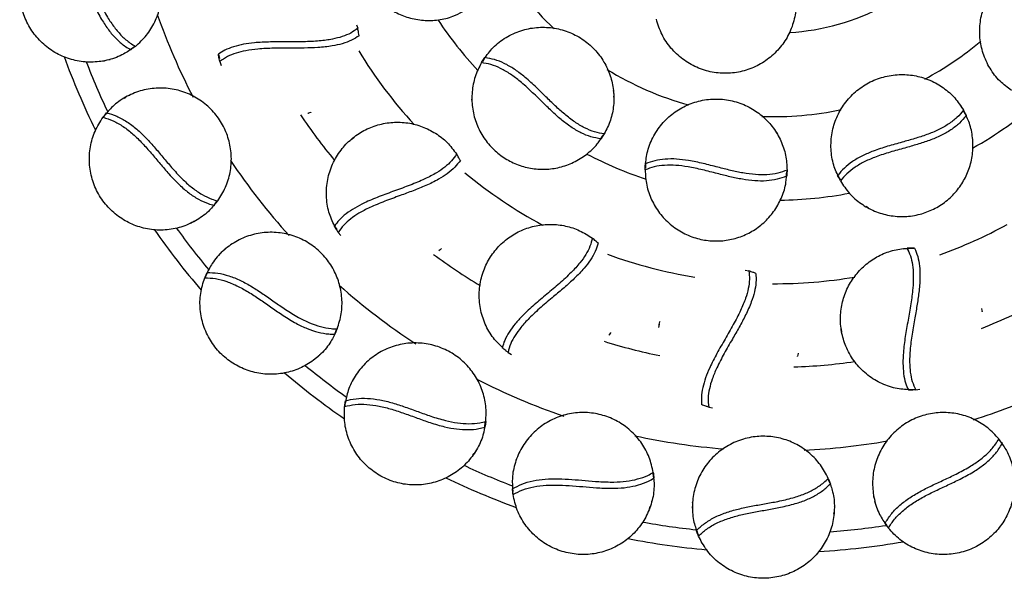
# Model space of a CAD drawing. Header units: millimetres. Extents: x 1128 to 3106, y 573 to 3385.
# Tile 1 of 46: x 1135 to 1448, y 573 to 751. Entities that reach past the tile are written whole.
import ezdxf

# ---------------------------------------------------------------- set-up
doc = ezdxf.new("R2010")
doc.units = ezdxf.units.MM

msp = doc.modelspace()

# ---------------------------------------------------------------- linework, layer by layer
at = {"color": 7, "linetype": 'Continuous', "lineweight": 25}
for p, q in [((1242.26, 748.98), (1242.66, 747.85)), ((1170.67, 741.05), (1171.85, 742.07)), ((1161.65, 737.5), (1162.32, 737.56)), ((1163.89, 737.94), (1164.09, 737.98)), ((1198.44, 739.62), (1198.76, 738.28)), ((1198.87, 737.29), (1199.29, 736.11)), ((1281.92, 736.97), (1282.55, 737.95)), ((1282.96, 738.6), (1282.29, 737.38)), ((1282.55, 737.95), (1282.96, 738.6)), ((1283.04, 738.55), (1282.55, 737.95)), ((1282.96, 738.6), (1283.04, 738.55)), ((1424.59, 731.18), (1424.39, 731.29)), ((1323.79, 727.9), (1323.79, 728.12)), ((1426.27, 730.32), (1426.02, 730.49)), ((1168.53, 725.74), (1169.07, 725.98)), ((1170.13, 726.6), (1170.4, 726.7)), ((1278.89, 725.03), (1278.96, 725.84)), ((1323.9, 726.04), (1323.92, 726.31)), ((1434.85, 721.89), (1435.38, 720.86)), ((1162.08, 719.77), (1162.97, 721.07)), ((1226.87, 720.9), (1227.01, 720.93)), ((1435.08, 721.29), (1435.74, 720.18)), ((1435.14, 721.17), (1435.24, 720.98)), ((1435.65, 720.14), (1435.38, 720.86)), ((1435.38, 720.86), (1435.74, 720.18)), ((1435.74, 720.18), (1435.65, 720.14)), ((1374.63, 716.03), (1374.52, 716.23)), ((1240.55, 712.61), (1241.47, 713.25)), ((1241.97, 713.74), (1242.14, 713.83)), ((1319.77, 712.8), (1320.26, 713.39)), ((1319.85, 712.74), (1319.77, 712.8)), ((1320.55, 714.01), (1319.85, 712.74)), ((1320.26, 713.39), (1319.85, 712.74)), ((1320.88, 714.37), (1320.26, 713.39)), ((1375.65, 714.48), (1375.53, 714.72)), ((1333.83, 702.96), (1333.88, 704.12)), ((1334.01, 704.88), (1333.88, 704.12)), ((1333.88, 704.12), (1333.92, 704.88)), ((1333.92, 704.88), (1334.01, 704.88)), ((1333.92, 704.88), (1333.95, 703.49)), ((1378.87, 702.86), (1378.82, 701.7)), ((1378.69, 700.94), (1378.82, 701.7)), ((1378.79, 700.94), (1378.69, 700.94)), ((1378.77, 702.38), (1378.79, 700.94)), ((1378.82, 701.7), (1378.79, 700.94)), ((1394.9, 701.17), (1394.99, 701.21)), ((1394.9, 701.17), (1395.82, 699.66)), ((1395.26, 700.48), (1394.9, 701.17)), ((1394.99, 701.21), (1395.26, 700.48)), ((1395.79, 699.45), (1395.26, 700.48)), ((1197.12, 691.69), (1198, 692.99)), ((1337.18, 691.1), (1336.83, 691.84)), ((1404.62, 690.86), (1403.95, 691.32)), ((1189.33, 685.93), (1189.96, 686.16)), ((1191.37, 686.94), (1191.56, 687.02)), ((1235.27, 685.13), (1236.04, 683.99)), ((1236.48, 683.09), (1237.27, 682.13)), ((1415.75, 677.91), (1419.3, 678.14)), ((1199.02, 676.35), (1199.47, 676.72)), ((1200.34, 677.59), (1200.58, 677.76)), ((1268.39, 677.27), (1268.52, 677.35)), ((1285.03, 675.71), (1285.16, 675.85)), ((1284.08, 674.16), (1284.13, 674.22)), ((1194.34, 668.92), (1194.86, 670.4)), ((1365.56, 671.11), (1366.74, 670.89)), ((1440.73, 657.88), (1440.73, 658.03)), ((1338.14, 652.92), (1338.44, 653.99)), ((1338.51, 654.7), (1338.57, 654.88)), ((1395.94, 653.24), (1395.94, 653.43)), ((1235.44, 650.86), (1235.96, 652.34)), ((1322.33, 650.47), (1322.42, 650.59)), ((1396.2, 651.45), (1396.11, 652.56)), ((1229.41, 643.28), (1229.96, 643.66)), ((1231.12, 644.78), (1231.28, 644.91)), ((1290.35, 645.03), (1291.43, 644.4)), ((1382.18, 643.74), (1382.23, 643.88)), ((1242.2, 638.08), (1242.39, 638.3)), ((1241.25, 636.53), (1241.59, 637)), ((1417.36, 633.13), (1418.73, 633.22)), ((1419.73, 633.16), (1420.96, 633.37)), ((1238.65, 628.14), (1238.77, 629.71)), ((1354, 627.69), (1355.22, 627.46)), ((1283.03, 621.34), (1283.14, 622.9)), ((1447.13, 616.14), (1446.1, 617.33)), ((1279.16, 612.46), (1279.6, 612.97)), ((1280.43, 614.35), (1280.55, 614.51)), ((1292.35, 609), (1292.56, 609.55)), ((1292.87, 610.74), (1292.99, 611.01)), ((1336.64, 605.14), (1336.34, 606.68)), ((1392.61, 603.37), (1391.92, 604.78)), ((1292.01, 600.23), (1291.72, 601.77)), ((1335.93, 597.72), (1336.01, 597.91)), ((1348.88, 597.45), (1348.93, 597.74)), ((1406.42, 599.11), (1406.4, 599.4)), ((1406.85, 597.35), (1406.75, 597.92)), ((1335.2, 595.56), (1335.49, 596.17)), ((1348.83, 595.64), (1348.89, 596.22)), ((1393.7, 593.74), (1393.82, 594.4)), ((1393.85, 596.02), (1393.87, 596.22)), ((1410.94, 589.57), (1409.92, 590.76)), ((1350.77, 587.07), (1350.09, 588.49))]:
    msp.add_line(p, q, dxfattribs=at)
at = {"color": 1, "linetype": 'Continuous', "lineweight": 25}
for radius, start, end in [(101.64, 210.5973, 226.5575), (75.14, 273.6845, 297.7793), (207.64, 199.4733, 207.3655), (128.14, 213.6552, 222.7723), (101.64, 298.0244, 310.1157), (154.64, 211.4915, 222.3498), (234, 201.1045, 205.3321), (101.64, 238.4887, 254.5102), (128.14, 299.3843, 310.9725), (101.64, 267.79, 282.0684), (181.14, 213.9144, 219.6359), (128.14, 242.3587, 251.4831), (207.64, 213.8231, 222.1666), (154.64, 230.6048, 241.6145), (128.14, 270.8382, 280.6893), (234, 215.8589, 219.9336), (154.64, 289.8536, 298.5147), (181.14, 233.3572, 238.979), (154.64, 249.9908, 260.6189), (154.64, 269.7671, 279.4968), (207.64, 228.332, 236.7826), (181.14, 291.2749, 298.0457), (181.14, 252.6664, 258.4337), (234, 230.492, 234.5457), (181.14, 271.9711, 278.066), (207.64, 242.9614, 251.2395), (207.64, 287.7165, 294.3693), (207.64, 257.6963, 265.5638), (207.64, 272.6164, 279.9227), (234, 245.0926, 249.2139), (234, 259.7029, 263.9118), (234, 274.3183, 278.7053)]:
    msp.add_arc((1374.83, 821.48), radius, start, end, dxfattribs=at)
at = {"color": 7, "linetype": 'Continuous', "lineweight": 25}
for start, end in [(200.1238, 206.1852), (214.9608, 220.7549), (229.6471, 235.3846), (244.2601, 250.0497), (258.8497, 264.8682), (273.3698, 279.8263)]:
    msp.add_arc((1374.83, 821.48), 240, start, end, dxfattribs=at)
for points, knots in [([(1253.98, 792.39), (1252.61, 791.48), (1249.88, 789.67), (1246.65, 785.92), (1244.25, 781.62), (1242.86, 776.88), (1242.51, 771.96), (1243.23, 767.17), (1244.9, 762.73), (1247.39, 758.81), (1250.63, 755.47), (1254.48, 752.87), (1258.82, 751.09), (1263.49, 750.23), (1268.27, 750.4), (1272.53, 751.35), (1274.95, 752.65), (1275.96, 753.19)], [0, 0, 0, 0, 0.069771, 0.139566, 0.209344, 0.279116, 0.348911, 0.418688, 0.484476, 0.550286, 0.616069, 0.68188, 0.747666, 0.815453, 0.883244, 0.951017, 1, 1, 1, 1]), ([(1172.12, 742.13), (1173.35, 743.25), (1175.8, 745.5), (1178.42, 749.79), (1180.09, 754.5), (1180.68, 759.48), (1180.17, 764.45), (1178.57, 769.24), (1175.91, 773.59), (1172.32, 777.27), (1168, 780.04), (1163.16, 781.77), (1158.06, 782.37), (1152.97, 781.79), (1148.34, 780.27), (1145.77, 778.49), (1144.6, 777.68)], [0, 0, 0, 0, 0.071246, 0.142514, 0.213766, 0.28501, 0.356275, 0.427531, 0.500615, 0.573709, 0.646817, 0.719907, 0.792992, 0.866091, 0.939196, 1, 1, 1, 1]), ([(1145.29, 778.26), (1146.24, 777.67), (1148.16, 776.5), (1150.82, 773.95), (1153.23, 770.83), (1155.38, 767.28), (1157.31, 763.46), (1159.13, 759.55), (1161.06, 755.45), (1163.12, 751.56), (1165.41, 748.1), (1167.83, 745.32), (1170.09, 743.36), (1171.57, 742.47), (1172.12, 742.13)], [0, 0, 0, 0, 0.086905, 0.173749, 0.260821, 0.347929, 0.432121, 0.51717, 0.602214, 0.699856, 0.783409, 0.866532, 0.949684, 1, 1, 1, 1]), ([(1171.57, 741.83), (1170.54, 741.07), (1168.15, 739.31), (1163.73, 737.71), (1158.71, 736.95), (1153.64, 737.36), (1148.79, 738.88), (1144.4, 741.45), (1140.69, 744.93), (1137.82, 749.17), (1135.98, 753.98), (1135.26, 759.12), (1135.73, 764.29), (1137.37, 769.2), (1140.04, 773.68), (1142.57, 776.01), (1143.83, 777.18)], [0, 0, 0, 0, 0.054635, 0.126713, 0.198773, 0.27084, 0.342924, 0.414991, 0.487051, 0.559129, 0.632615, 0.706086, 0.779557, 0.853044, 0.926529, 1, 1, 1, 1]), ([(1143.83, 777.18), (1144.78, 776.57), (1146.68, 775.36), (1149.3, 772.75), (1151.67, 769.59), (1153.79, 766.02), (1155.7, 762.19), (1157.52, 758.26), (1159.46, 754.16), (1161.55, 750.31), (1163.86, 746.9), (1166.3, 744.17), (1168.6, 742.25), (1170.1, 741.38), (1170.67, 741.05)], [0, 0, 0, 0, 0.086355, 0.172652, 0.259123, 0.345634, 0.430021, 0.515276, 0.60052, 0.698033, 0.781415, 0.86494, 0.948501, 1, 1, 1, 1]), ([(1450.05, 728.18), (1448.8, 729.1), (1446.15, 731.05), (1443.09, 735.1), (1440.92, 739.8), (1439.89, 744.84), (1440, 749.94), (1441.25, 754.88), (1443.57, 759.43), (1446.85, 763.34), (1450.84, 766.36), (1455.3, 768.4), (1459.99, 769.44), (1464.79, 769.45), (1469.53, 768.51), (1472.38, 767.08), (1473.81, 766.36)], [0, 0, 0, 0, 0.067247, 0.142047, 0.216861, 0.28996, 0.363042, 0.436129, 0.509235, 0.582324, 0.655406, 0.724334, 0.793251, 0.862159, 0.931092, 1, 1, 1, 1]), ([(1381.18, 760.89), (1381.43, 759.64), (1382.01, 756.73), (1381.6, 752.05), (1380.16, 747.18), (1377.64, 742.76), (1374.21, 739.01), (1370.03, 736.11), (1365.31, 734.22), (1360.25, 733.42), (1355.11, 733.78), (1350.15, 735.31), (1345.67, 737.92), (1341.91, 741.48), (1338.98, 745.79), (1337.93, 749.07), (1337.41, 750.71)], [0, 0, 0, 0, 0.054635, 0.126713, 0.198773, 0.27084, 0.342924, 0.414991, 0.487051, 0.559129, 0.632615, 0.706086, 0.779557, 0.853044, 0.926529, 1, 1, 1, 1]), ([(1242.66, 747.85), (1241.95, 747.33), (1240.54, 746.3), (1237.78, 745.17), (1234.44, 744.31), (1230.3, 743.77), (1225.42, 743.56), (1220.2, 743.57), (1214.96, 743.57), (1210.33, 743.35), (1206.41, 742.83), (1203.24, 742.06), (1200.5, 741), (1199.1, 740.06), (1198.44, 739.62)], [0, 0, 0, 0, 0.072157, 0.144318, 0.215134, 0.304583, 0.406881, 0.511523, 0.615476, 0.719281, 0.791916, 0.86422, 0.936443, 1, 1, 1, 1]), ([(1243.09, 745.52), (1243.04, 745.83), (1242.94, 746.38), (1242.8, 747.15), (1242.71, 747.62), (1242.66, 747.85)], [0, 0, 0, 0, 0.400872, 0.700424, 1, 1, 1, 1]), ([(1282.7, 738.12), (1283.62, 739.38), (1285.57, 742.03), (1289.63, 745.08), (1294.32, 747.26), (1299.36, 748.29), (1304.46, 748.18), (1309.41, 746.93), (1313.95, 744.61), (1317.86, 741.33), (1320.88, 737.34), (1322.92, 732.88), (1323.96, 728.18), (1323.97, 723.38), (1323.03, 718.65), (1321.6, 715.8), (1320.88, 714.37)], [0, 0, 0, 0, 0.067247, 0.142047, 0.216861, 0.28996, 0.363042, 0.436129, 0.509235, 0.582324, 0.655406, 0.724334, 0.793251, 0.862159, 0.931092, 1, 1, 1, 1]), ([(1243.09, 745.52), (1242.32, 745.01), (1240.77, 744), (1237.83, 742.93), (1234.26, 742.14), (1230.19, 741.72), (1225.73, 741.57), (1221.06, 741.57), (1216.09, 741.57), (1211.3, 741.37), (1207.25, 740.85), (1204, 740.04), (1201.12, 738.92), (1199.65, 737.85), (1198.87, 737.29)], [0, 0, 0, 0, 0.073649, 0.147323, 0.219531, 0.314191, 0.401297, 0.488464, 0.592688, 0.697, 0.778914, 0.850086, 0.921184, 1, 1, 1, 1]), ([(1172.12, 742.13), (1171.99, 742.03), (1171.73, 741.84), (1171.24, 741.48), (1170.89, 741.21), (1170.67, 741.05)], [0, 0, 0, 0, 0.269889, 0.539779, 1, 1, 1, 1]), ([(1163.21, 737.77), (1163.18, 737.76), (1162.89, 737.7), (1162.59, 737.62), (1162.32, 737.56)], [0, 0, 0, 0, 0.08188, 1, 1, 1, 1]), ([(1198.87, 737.29), (1198.81, 737.6), (1198.7, 738.14), (1198.56, 738.92), (1198.48, 739.38), (1198.44, 739.62)], [0, 0, 0, 0, 0.400872, 0.700424, 1, 1, 1, 1]), ([(1320.88, 714.37), (1319.87, 714.54), (1317.81, 714.9), (1314.64, 716.21), (1311.45, 718.11), (1308.35, 720.5), (1305.31, 723.24), (1302.2, 726.29), (1298.9, 729.54), (1295.55, 732.55), (1292.27, 735.01), (1289.17, 736.8), (1286.04, 738.05), (1284.05, 738.38), (1283.04, 738.55)], [0, 0, 0, 0, 0.080696, 0.163645, 0.244396, 0.327577, 0.407721, 0.489577, 0.583166, 0.67936, 0.758998, 0.840903, 0.919387, 1, 1, 1, 1]), ([(1281.92, 736.97), (1281.19, 735.51), (1279.73, 732.58), (1278.81, 727.71), (1278.88, 722.78), (1280.04, 717.99), (1282.21, 713.55), (1285.22, 709.77), (1288.89, 706.76), (1293.01, 704.6), (1297.48, 703.33), (1302.12, 703), (1306.77, 703.63), (1311.24, 705.22), (1315.29, 707.75), (1318.51, 710.72), (1319.95, 713.04), (1320.56, 714.02)], [0, 0, 0, 0, 0.069771, 0.139566, 0.209344, 0.279116, 0.348911, 0.418688, 0.484476, 0.550286, 0.616069, 0.68188, 0.747666, 0.815453, 0.883244, 0.951017, 1, 1, 1, 1]), ([(1319.77, 712.8), (1318.74, 712.97), (1316.68, 713.32), (1313.48, 714.61), (1310.29, 716.5), (1307.17, 718.88), (1304.14, 721.6), (1301.01, 724.65), (1297.72, 727.89), (1294.38, 730.92), (1291.13, 733.38), (1288.01, 735.2), (1284.91, 736.46), (1282.92, 736.8), (1281.92, 736.97)], [0, 0, 0, 0, 0.082176, 0.164297, 0.246593, 0.328929, 0.409904, 0.49092, 0.585521, 0.680053, 0.760784, 0.841477, 0.920715, 1, 1, 1, 1]), ([(1395.18, 700.71), (1394.56, 702.13), (1393.24, 705.14), (1392.62, 710.18), (1393.08, 715.33), (1394.71, 720.21), (1397.36, 724.57), (1400.91, 728.23), (1405.19, 731.01), (1409.99, 732.75), (1414.96, 733.37), (1419.84, 732.91), (1424.42, 731.46), (1428.58, 729.07), (1432.21, 725.89), (1433.97, 723.23), (1434.85, 721.89)], [0, 0, 0, 0, 0.067247, 0.142047, 0.216861, 0.28996, 0.363042, 0.436129, 0.509235, 0.582324, 0.655406, 0.724334, 0.793251, 0.862159, 0.931092, 1, 1, 1, 1]), ([(1198.25, 693.11), (1199.14, 694.51), (1200.92, 697.32), (1202.34, 702.14), (1202.74, 707.12), (1202.02, 712.08), (1200.24, 716.76), (1197.45, 720.97), (1193.76, 724.48), (1189.34, 727.1), (1184.45, 728.66), (1179.33, 729.08), (1174.24, 728.34), (1169.47, 726.46), (1165.4, 723.79), (1163.38, 721.41), (1162.46, 720.32)], [0, 0, 0, 0, 0.071246, 0.142514, 0.213766, 0.28501, 0.356275, 0.427531, 0.500615, 0.573709, 0.646817, 0.719907, 0.792992, 0.866091, 0.939196, 1, 1, 1, 1]), ([(1425.2, 730.89), (1425.23, 730.88), (1425.5, 730.74), (1425.77, 730.61), (1426.02, 730.49)], [0, 0, 0, 0, 0.080688, 1, 1, 1, 1]), ([(1323.85, 727.22), (1323.85, 727.19), (1323.87, 726.89), (1323.9, 726.59), (1323.92, 726.31)], [0, 0, 0, 0, 0.080688, 1, 1, 1, 1]), ([(1333.93, 704.35), (1334.1, 705.89), (1334.46, 709.16), (1336.45, 713.83), (1339.42, 718.06), (1343.27, 721.48), (1347.74, 723.93), (1352.65, 725.32), (1357.75, 725.58), (1362.77, 724.7), (1367.39, 722.75), (1371.38, 719.91), (1374.63, 716.36), (1377.04, 712.21), (1378.59, 707.64), (1378.78, 704.46), (1378.87, 702.86)], [0, 0, 0, 0, 0.067247, 0.142047, 0.216861, 0.28996, 0.363042, 0.436129, 0.509235, 0.582324, 0.655406, 0.724334, 0.793251, 0.862159, 0.931092, 1, 1, 1, 1]), ([(1434.85, 721.89), (1434.19, 721.1), (1432.86, 719.5), (1430.13, 717.41), (1426.89, 715.59), (1423.27, 714.1), (1419.38, 712.84), (1415.19, 711.67), (1410.71, 710.44), (1406.44, 709.05), (1402.66, 707.44), (1399.56, 705.64), (1396.92, 703.56), (1395.64, 702), (1394.99, 701.21)], [0, 0, 0, 0, 0.080696, 0.163645, 0.244396, 0.327577, 0.407721, 0.489577, 0.583166, 0.67936, 0.758998, 0.840903, 0.919387, 1, 1, 1, 1]), ([(1435.01, 721.45), (1434.9, 721.73), (1434.66, 722.32), (1434.24, 722.81), (1434.03, 723.07)], [0, 0, 0, 0, 0.473297, 1, 1, 1, 1]), ([(1197.79, 692.67), (1196.99, 691.67), (1195.14, 689.36), (1191.28, 686.66), (1186.63, 684.64), (1181.62, 683.72), (1176.54, 683.94), (1171.64, 685.28), (1167.15, 687.68), (1163.29, 691.04), (1160.26, 695.21), (1158.24, 699.98), (1157.36, 705.1), (1157.67, 710.27), (1159.09, 715.28), (1160.93, 718.19), (1161.85, 719.64)], [0, 0, 0, 0, 0.054635, 0.126713, 0.198773, 0.27084, 0.342924, 0.414991, 0.487051, 0.559129, 0.632615, 0.706086, 0.779557, 0.853044, 0.926529, 1, 1, 1, 1]), ([(1161.85, 719.64), (1161.95, 719.77), (1162.15, 720.03), (1162.53, 720.5), (1162.8, 720.85), (1162.97, 721.07)], [0, 0, 0, 0, 0.269889, 0.539779, 1, 1, 1, 1]), ([(1161.85, 719.64), (1162.92, 719.3), (1165.07, 718.62), (1168.28, 716.78), (1171.38, 714.35), (1174.35, 711.44), (1177.19, 708.23), (1179.97, 704.91), (1182.9, 701.46), (1185.91, 698.28), (1189.03, 695.58), (1192.1, 693.58), (1194.81, 692.32), (1196.48, 691.86), (1197.12, 691.69)], [0, 0, 0, 0, 0.086355, 0.172652, 0.259123, 0.345634, 0.430021, 0.515276, 0.60052, 0.698033, 0.781415, 0.86494, 0.948501, 1, 1, 1, 1]), ([(1162.97, 721.07), (1164.05, 720.75), (1166.2, 720.11), (1169.43, 718.33), (1172.57, 715.94), (1175.56, 713.07), (1178.41, 709.88), (1181.18, 706.57), (1184.11, 703.11), (1187.11, 699.89), (1190.22, 697.14), (1193.27, 695.08), (1195.96, 693.78), (1197.62, 693.29), (1198.25, 693.11)], [0, 0, 0, 0, 0.086905, 0.173749, 0.260821, 0.347929, 0.432121, 0.51717, 0.602214, 0.699856, 0.783409, 0.866532, 0.949684, 1, 1, 1, 1]), ([(1227.88, 721.22), (1227.85, 721.21), (1227.57, 721.12), (1227.28, 721.02), (1227.01, 720.93)], [0, 0, 0, 0, 0.083085, 1, 1, 1, 1]), ([(1395.79, 699.45), (1396.7, 698.09), (1398.5, 695.36), (1402.26, 692.12), (1406.56, 689.73), (1411.3, 688.33), (1416.22, 687.99), (1421, 688.71), (1425.44, 690.38), (1429.37, 692.87), (1432.7, 696.11), (1435.31, 699.96), (1437.09, 704.3), (1437.95, 708.97), (1437.78, 713.74), (1436.82, 718.01), (1435.53, 720.42), (1434.99, 721.44)], [0, 0, 0, 0, 0.069771, 0.139566, 0.209344, 0.279116, 0.348911, 0.418688, 0.484476, 0.550286, 0.616069, 0.68188, 0.747666, 0.815453, 0.883244, 0.951017, 1, 1, 1, 1]), ([(1435.65, 720.14), (1434.99, 719.33), (1433.66, 717.73), (1430.94, 715.6), (1427.71, 713.78), (1424.09, 712.27), (1420.21, 711.01), (1416.01, 709.82), (1411.56, 708.6), (1407.26, 707.22), (1403.51, 705.63), (1400.37, 703.84), (1397.73, 701.78), (1396.44, 700.23), (1395.79, 699.45)], [0, 0, 0, 0, 0.082176, 0.164297, 0.246593, 0.328929, 0.409904, 0.49092, 0.585521, 0.680053, 0.760784, 0.841477, 0.920715, 1, 1, 1, 1]), ([(1235.31, 685.18), (1234.64, 686.62), (1233.25, 689.64), (1232.55, 694.7), (1232.94, 699.9), (1234.53, 704.88), (1237.14, 709.25), (1240.56, 712.84), (1244.55, 715.56), (1249.02, 717.36), (1253.77, 718.19), (1258.56, 717.99), (1263.18, 716.8), (1267.41, 714.68), (1271.17, 711.76), (1273.06, 709.25), (1274.01, 707.99)], [0, 0, 0, 0, 0.069651, 0.145561, 0.221459, 0.297358, 0.373272, 0.44347, 0.51365, 0.583857, 0.654044, 0.72423, 0.793185, 0.862112, 0.931063, 1, 1, 1, 1]), ([(1375.02, 715.47), (1375.03, 715.45), (1375.2, 715.2), (1375.37, 714.95), (1375.53, 714.72)], [0, 0, 0, 0, 0.0806876, 1, 1, 1, 1]), ([(1241.26, 713.17), (1241.28, 713.19), (1241.52, 713.37), (1241.76, 713.56), (1241.97, 713.74)], [0, 0, 0, 0, 0.0830854, 1, 1, 1, 1]), ([(1274.01, 707.99), (1273.52, 707.27), (1272.54, 705.82), (1270.35, 703.8), (1267.5, 701.85), (1263.8, 699.93), (1259.28, 698.07), (1254.37, 696.29), (1249.44, 694.49), (1245.18, 692.71), (1241.67, 690.88), (1238.95, 689.07), (1236.74, 687.14), (1235.74, 685.77), (1235.27, 685.13)], [0, 0, 0, 0, 0.072157, 0.144318, 0.215134, 0.304583, 0.406881, 0.511523, 0.615476, 0.719281, 0.791916, 0.86422, 0.936443, 1, 1, 1, 1]), ([(1275.22, 705.95), (1275.06, 706.23), (1274.78, 706.71), (1274.38, 707.39), (1274.13, 707.79), (1274.01, 707.99)], [0, 0, 0, 0, 0.400872, 0.700424, 1, 1, 1, 1]), ([(1378.87, 702.86), (1377.91, 702.51), (1375.95, 701.79), (1372.54, 701.34), (1368.83, 701.39), (1364.95, 701.91), (1360.95, 702.76), (1356.74, 703.84), (1352.25, 705.01), (1347.85, 705.94), (1343.77, 706.44), (1340.19, 706.43), (1336.86, 705.95), (1334.97, 705.24), (1334.01, 704.88)], [0, 0, 0, 0, 0.080696, 0.163645, 0.244396, 0.327577, 0.407721, 0.489577, 0.583166, 0.67936, 0.758998, 0.840903, 0.919387, 1, 1, 1, 1]), ([(1275.22, 705.95), (1274.66, 705.21), (1273.55, 703.73), (1271.16, 701.72), (1268.07, 699.76), (1264.39, 697.96), (1260.25, 696.3), (1255.86, 694.7), (1251.2, 693.01), (1246.77, 691.18), (1243.13, 689.31), (1240.36, 687.44), (1238.04, 685.4), (1237.01, 683.89), (1236.48, 683.09)], [0, 0, 0, 0, 0.073649, 0.147323, 0.219531, 0.314191, 0.401297, 0.488464, 0.592688, 0.697, 0.778914, 0.850086, 0.921184, 1, 1, 1, 1]), ([(1378.69, 700.94), (1377.72, 700.58), (1375.76, 699.85), (1372.34, 699.37), (1368.64, 699.41), (1364.74, 699.91), (1360.76, 700.75), (1356.52, 701.83), (1352.06, 702.99), (1347.65, 703.95), (1343.6, 704.45), (1339.99, 704.47), (1336.68, 704), (1334.78, 703.31), (1333.83, 702.96)], [0, 0, 0, 0, 0.082176, 0.164297, 0.246593, 0.328929, 0.409904, 0.49092, 0.585521, 0.680053, 0.760784, 0.841477, 0.920715, 1, 1, 1, 1]), ([(1333.83, 702.96), (1333.93, 701.32), (1334.13, 698.05), (1335.76, 693.38), (1338.29, 689.15), (1341.7, 685.57), (1345.79, 682.82), (1350.29, 681.04), (1354.97, 680.27), (1359.61, 680.47), (1364.12, 681.6), (1368.3, 683.63), (1372.02, 686.5), (1375.1, 690.12), (1377.34, 694.34), (1378.64, 698.51), (1378.73, 701.25), (1378.77, 702.4)], [0, 0, 0, 0, 0.069771, 0.139566, 0.209344, 0.279116, 0.348911, 0.418688, 0.484476, 0.550286, 0.616069, 0.68188, 0.747666, 0.815453, 0.883244, 0.951017, 1, 1, 1, 1]), ([(1198.25, 693.11), (1198.14, 692.98), (1197.94, 692.73), (1197.56, 692.26), (1197.29, 691.91), (1197.12, 691.69)], [0, 0, 0, 0, 0.269889, 0.539779, 1, 1, 1, 1]), ([(1190.76, 686.59), (1190.74, 686.58), (1190.47, 686.44), (1190.21, 686.29), (1189.96, 686.16)], [0, 0, 0, 0, 0.08188, 1, 1, 1, 1]), ([(1236.48, 683.09), (1236.31, 683.36), (1236.03, 683.84), (1235.63, 684.52), (1235.39, 684.93), (1235.27, 685.13)], [0, 0, 0, 0, 0.400872, 0.700424, 1, 1, 1, 1]), ([(1288.54, 646.59), (1287.42, 647.72), (1285.08, 650.08), (1282.7, 654.59), (1281.28, 659.61), (1281.07, 664.83), (1282.03, 669.83), (1284.01, 674.38), (1286.83, 678.29), (1290.41, 681.52), (1294.6, 683.92), (1299.17, 685.37), (1303.92, 685.84), (1308.62, 685.29), (1313.14, 683.84), (1315.78, 682.12), (1317.11, 681.27)], [0, 0, 0, 0, 0.069651, 0.145561, 0.221459, 0.297358, 0.373272, 0.44347, 0.51365, 0.583857, 0.654044, 0.72423, 0.793185, 0.862112, 0.931063, 1, 1, 1, 1]), ([(1236.16, 652.52), (1236.66, 654.11), (1237.66, 657.28), (1237.78, 662.31), (1236.88, 667.22), (1234.9, 671.82), (1231.97, 675.88), (1228.19, 679.22), (1223.72, 681.67), (1218.77, 683.05), (1213.64, 683.29), (1208.58, 682.37), (1203.86, 680.34), (1199.74, 677.29), (1196.49, 673.66), (1195.16, 670.83), (1194.56, 669.55)], [0, 0, 0, 0, 0.071246, 0.142514, 0.213766, 0.28501, 0.356275, 0.427531, 0.500615, 0.573709, 0.646817, 0.719907, 0.792992, 0.866091, 0.939196, 1, 1, 1, 1]), ([(1317.11, 681.27), (1316.89, 680.42), (1316.47, 678.72), (1315.1, 676.08), (1313.08, 673.27), (1310.26, 670.2), (1306.65, 666.9), (1302.65, 663.55), (1298.64, 660.18), (1295.24, 657.04), (1292.56, 654.13), (1290.63, 651.49), (1289.21, 648.92), (1288.74, 647.3), (1288.52, 646.53)], [0, 0, 0, 0, 0.072157, 0.144318, 0.215134, 0.304583, 0.406881, 0.511523, 0.615476, 0.719281, 0.791916, 0.86422, 0.936443, 1, 1, 1, 1]), ([(1318.94, 679.76), (1318.69, 679.96), (1318.27, 680.32), (1317.66, 680.82), (1317.29, 681.12), (1317.11, 681.27)], [0, 0, 0, 0, 0.400872, 0.700424, 1, 1, 1, 1]), ([(1269.23, 677.92), (1269.21, 677.9), (1268.97, 677.71), (1268.73, 677.52), (1268.52, 677.35)], [0, 0, 0, 0, 0.083085, 1, 1, 1, 1]), ([(1318.94, 679.76), (1318.67, 678.87), (1318.13, 677.11), (1316.57, 674.39), (1314.34, 671.49), (1311.49, 668.55), (1308.17, 665.57), (1304.6, 662.57), (1300.79, 659.38), (1297.25, 656.15), (1294.48, 653.14), (1292.51, 650.44), (1291.03, 647.73), (1290.59, 645.96), (1290.35, 645.03)], [0, 0, 0, 0, 0.073649, 0.147323, 0.219531, 0.314191, 0.401297, 0.488464, 0.592688, 0.697, 0.778914, 0.850086, 0.921184, 1, 1, 1, 1]), ([(1417.34, 633.19), (1415.76, 633.34), (1412.45, 633.64), (1407.72, 635.56), (1403.41, 638.5), (1399.89, 642.36), (1397.41, 646.81), (1396.01, 651.56), (1395.65, 656.38), (1396.32, 661.15), (1397.99, 665.68), (1400.55, 669.73), (1403.89, 673.14), (1407.84, 675.74), (1412.25, 677.54), (1415.37, 677.92), (1416.93, 678.11)], [0, 0, 0, 0, 0.069651, 0.145561, 0.221459, 0.297358, 0.373272, 0.44347, 0.51365, 0.583857, 0.654044, 0.72423, 0.793185, 0.862112, 0.931063, 1, 1, 1, 1]), ([(1416.93, 678.11), (1417.32, 677.33), (1418.09, 675.75), (1418.73, 672.85), (1418.99, 669.4), (1418.81, 665.24), (1418.16, 660.39), (1417.25, 655.25), (1416.34, 650.09), (1415.75, 645.5), (1415.58, 641.55), (1415.79, 638.29), (1416.36, 635.41), (1417.04, 633.86), (1417.36, 633.13)], [0, 0, 0, 0, 0.072157, 0.144318, 0.215134, 0.304583, 0.406881, 0.511523, 0.615476, 0.719281, 0.791916, 0.86422, 0.936443, 1, 1, 1, 1]), ([(1419.3, 678.14), (1418.99, 678.14), (1418.43, 678.14), (1417.64, 678.13), (1417.17, 678.12), (1416.93, 678.11)], [0, 0, 0, 0, 0.400872, 0.700424, 1, 1, 1, 1]), ([(1419.3, 678.14), (1419.67, 677.29), (1420.4, 675.59), (1420.94, 672.5), (1421.1, 668.85), (1420.81, 664.76), (1420.18, 660.35), (1419.37, 655.75), (1418.5, 650.86), (1417.87, 646.11), (1417.68, 642.03), (1417.91, 638.69), (1418.52, 635.66), (1419.31, 634.02), (1419.73, 633.16)], [0, 0, 0, 0, 0.073649, 0.147323, 0.219531, 0.314191, 0.401297, 0.488464, 0.592688, 0.697, 0.778914, 0.850086, 0.921184, 1, 1, 1, 1]), ([(1284.56, 674.93), (1284.57, 674.95), (1284.73, 675.21), (1284.89, 675.47), (1285.03, 675.71)], [0, 0, 0, 0, 0.083085, 1, 1, 1, 1]), ([(1235.83, 651.98), (1235.32, 650.81), (1234.13, 648.09), (1231.11, 644.49), (1227.14, 641.33), (1222.54, 639.15), (1217.58, 638.05), (1212.49, 638.07), (1207.54, 639.23), (1202.94, 641.47), (1198.93, 644.72), (1195.75, 648.81), (1193.57, 653.52), (1192.53, 658.59), (1192.6, 663.8), (1193.62, 667.09), (1194.14, 668.73)], [0, 0, 0, 0, 0.054635, 0.126713, 0.198773, 0.27084, 0.342924, 0.414991, 0.487051, 0.559129, 0.632615, 0.706086, 0.779557, 0.853044, 0.926529, 1, 1, 1, 1]), ([(1194.14, 668.73), (1194.2, 668.88), (1194.33, 669.18), (1194.58, 669.74), (1194.75, 670.14), (1194.86, 670.4)], [0, 0, 0, 0, 0.269889, 0.539779, 1, 1, 1, 1]), ([(1194.14, 668.73), (1195.26, 668.68), (1197.51, 668.58), (1201.09, 667.63), (1204.72, 666.08), (1208.34, 664.05), (1211.91, 661.68), (1215.45, 659.19), (1219.18, 656.61), (1222.91, 654.32), (1226.63, 652.52), (1230.1, 651.38), (1233.05, 650.87), (1234.78, 650.86), (1235.44, 650.86)], [0, 0, 0, 0, 0.086355, 0.172652, 0.259123, 0.345634, 0.430021, 0.515276, 0.60052, 0.698033, 0.781415, 0.86494, 0.948501, 1, 1, 1, 1]), ([(1194.86, 670.4), (1195.98, 670.37), (1198.22, 670.31), (1201.81, 669.42), (1205.46, 667.93), (1209.09, 665.93), (1212.67, 663.59), (1216.2, 661.11), (1219.92, 658.52), (1223.65, 656.19), (1227.37, 654.34), (1230.85, 653.14), (1233.79, 652.58), (1235.51, 652.54), (1236.16, 652.52)], [0, 0, 0, 0, 0.0869052, 0.1737485, 0.2608209, 0.3479292, 0.4321209, 0.5171703, 0.6022141, 0.6998565, 0.7834091, 0.8665322, 0.9496841, 1, 1, 1, 1]), ([(1366.74, 670.89), (1366.83, 670.02), (1367.02, 668.28), (1366.63, 665.32), (1365.7, 662), (1364.1, 658.15), (1361.83, 653.82), (1359.22, 649.3), (1356.6, 644.75), (1354.48, 640.64), (1352.96, 636.99), (1352.05, 633.86), (1351.59, 630.96), (1351.71, 629.27), (1351.76, 628.48)], [0, 0, 0, 0, 0.072157, 0.144318, 0.215134, 0.304583, 0.406881, 0.511523, 0.615476, 0.719281, 0.791916, 0.86422, 0.936443, 1, 1, 1, 1]), ([(1368.98, 670.1), (1369.03, 669.18), (1369.13, 667.33), (1368.59, 664.25), (1367.49, 660.76), (1365.82, 657.02), (1363.72, 653.09), (1361.38, 649.04), (1358.9, 644.74), (1356.68, 640.49), (1355.1, 636.73), (1354.17, 633.51), (1353.71, 630.45), (1353.9, 628.64), (1354, 627.69)], [0, 0, 0, 0, 0.073649, 0.147323, 0.219531, 0.314191, 0.401297, 0.488464, 0.592688, 0.697, 0.778914, 0.850086, 0.921184, 1, 1, 1, 1]), ([(1368.98, 670.1), (1368.68, 670.21), (1368.16, 670.4), (1367.41, 670.66), (1366.97, 670.81), (1366.74, 670.89)], [0, 0, 0, 0, 0.400872, 0.700424, 1, 1, 1, 1]), ([(1440.59, 658.93), (1440.59, 658.91), (1440.64, 658.61), (1440.68, 658.31), (1440.73, 658.03)], [0, 0, 0, 0, 0.083085, 1, 1, 1, 1]), ([(1338.33, 653.8), (1338.33, 653.83), (1338.39, 654.12), (1338.45, 654.42), (1338.51, 654.7)], [0, 0, 0, 0, 0.083085, 1, 1, 1, 1]), ([(1396.08, 652.34), (1396.07, 652.36), (1396.03, 652.66), (1395.98, 652.96), (1395.94, 653.24)], [0, 0, 0, 0, 0.083085, 1, 1, 1, 1]), ([(1236.16, 652.52), (1236.1, 652.37), (1235.97, 652.07), (1235.72, 651.52), (1235.55, 651.11), (1235.44, 650.86)], [0, 0, 0, 0, 0.269889, 0.539779, 1, 1, 1, 1]), ([(1322.9, 651.37), (1322.89, 651.34), (1322.73, 651.09), (1322.57, 650.83), (1322.42, 650.59)], [0, 0, 0, 0, 0.0830854, 1, 1, 1, 1]), ([(1283.3, 623.13), (1283.37, 624.79), (1283.51, 628.12), (1282.33, 633), (1280.18, 637.52), (1277.08, 641.45), (1273.2, 644.61), (1268.68, 646.86), (1263.73, 648.06), (1258.59, 648.12), (1253.57, 647.02), (1248.93, 644.83), (1244.89, 641.64), (1241.7, 637.63), (1239.51, 633.28), (1238.95, 630.21), (1238.7, 628.81)], [0, 0, 0, 0, 0.071246, 0.142514, 0.213766, 0.28501, 0.356275, 0.427531, 0.500615, 0.573709, 0.646817, 0.719907, 0.792992, 0.866091, 0.939196, 1, 1, 1, 1]), ([(1230.62, 644.29), (1230.6, 644.27), (1230.38, 644.07), (1230.16, 643.86), (1229.96, 643.66)], [0, 0, 0, 0, 0.08188, 1, 1, 1, 1]), ([(1290.35, 645.03), (1290.11, 645.23), (1289.67, 645.57), (1289.06, 646.08), (1288.7, 646.38), (1288.52, 646.53)], [0, 0, 0, 0, 0.400872, 0.700424, 1, 1, 1, 1]), ([(1382.41, 644.77), (1382.41, 644.75), (1382.34, 644.45), (1382.29, 644.15), (1382.23, 643.88)], [0, 0, 0, 0, 0.083085, 1, 1, 1, 1]), ([(1419.73, 633.16), (1419.42, 633.15), (1418.86, 633.14), (1418.07, 633.13), (1417.6, 633.13), (1417.36, 633.13)], [0, 0, 0, 0, 0.400872, 0.700424, 1, 1, 1, 1]), ([(1283.12, 622.53), (1282.92, 621.26), (1282.48, 618.33), (1280.49, 614.07), (1277.48, 609.99), (1273.59, 606.69), (1269.09, 604.34), (1264.17, 603.05), (1259.09, 602.88), (1254.06, 603.86), (1249.35, 605.96), (1245.22, 609.09), (1241.89, 613.07), (1239.58, 617.7), (1238.3, 622.75), (1238.44, 626.19), (1238.5, 627.91)], [0, 0, 0, 0, 0.054635, 0.126713, 0.198773, 0.27084, 0.342924, 0.414991, 0.487051, 0.559129, 0.632615, 0.706086, 0.779557, 0.853044, 0.926529, 1, 1, 1, 1]), ([(1238.5, 627.91), (1238.53, 628.07), (1238.58, 628.4), (1238.67, 629), (1238.73, 629.43), (1238.77, 629.71)], [0, 0, 0, 0, 0.2698894, 0.539779, 1, 1, 1, 1]), ([(1238.5, 627.91), (1239.61, 628.15), (1241.81, 628.64), (1245.51, 628.65), (1249.41, 628.09), (1253.44, 627.06), (1257.5, 625.7), (1261.57, 624.21), (1265.83, 622.69), (1270.03, 621.44), (1274.08, 620.67), (1277.74, 620.46), (1280.72, 620.73), (1282.39, 621.17), (1283.03, 621.34)], [0, 0, 0, 0, 0.086355, 0.172652, 0.259123, 0.345634, 0.430021, 0.515276, 0.60052, 0.698033, 0.781415, 0.86494, 0.948501, 1, 1, 1, 1]), ([(1238.77, 629.71), (1239.86, 629.97), (1242.05, 630.49), (1245.73, 630.57), (1249.65, 630.07), (1253.67, 629.08), (1257.74, 627.74), (1261.79, 626.26), (1266.05, 624.72), (1270.26, 623.44), (1274.33, 622.61), (1278, 622.35), (1280.98, 622.57), (1282.66, 622.98), (1283.3, 623.13)], [0, 0, 0, 0, 0.086905, 0.173749, 0.260821, 0.347929, 0.432121, 0.51717, 0.602214, 0.699856, 0.783409, 0.866532, 0.949684, 1, 1, 1, 1]), ([(1354, 627.69), (1353.7, 627.79), (1353.17, 627.97), (1352.43, 628.23), (1351.98, 628.39), (1351.76, 628.48)], [0, 0, 0, 0, 0.400872, 0.700424, 1, 1, 1, 1]), ([(1336.43, 606.94), (1336.07, 608.57), (1335.34, 611.81), (1332.94, 616.22), (1329.7, 620.03), (1325.68, 623.03), (1321.12, 625.07), (1316.17, 626.08), (1311.08, 625.96), (1306.1, 624.69), (1301.53, 622.33), (1297.62, 619), (1294.54, 614.88), (1292.5, 610.18), (1291.51, 605.41), (1291.77, 602.3), (1291.88, 600.89)], [0, 0, 0, 0, 0.071246, 0.142514, 0.213766, 0.28501, 0.356275, 0.427531, 0.500615, 0.573709, 0.646817, 0.719907, 0.792992, 0.866091, 0.939196, 1, 1, 1, 1]), ([(1446.05, 617.6), (1444.92, 618.82), (1442.67, 621.27), (1438.39, 623.89), (1433.68, 625.57), (1428.7, 626.16), (1423.72, 625.65), (1418.94, 624.04), (1414.59, 621.39), (1410.91, 617.8), (1408.14, 613.48), (1406.41, 608.64), (1405.8, 603.53), (1406.39, 598.44), (1407.91, 593.81), (1409.69, 591.25), (1410.5, 590.08)], [0, 0, 0, 0, 0.071246, 0.142514, 0.213766, 0.28501, 0.356275, 0.427531, 0.500615, 0.573709, 0.646817, 0.719907, 0.792992, 0.866091, 0.939196, 1, 1, 1, 1]), ([(1283.3, 623.13), (1283.27, 622.97), (1283.22, 622.65), (1283.13, 622.05), (1283.07, 621.61), (1283.03, 621.34)], [0, 0, 0, 0, 0.2698894, 0.539779, 1, 1, 1, 1]), ([(1391.94, 605.06), (1391.17, 606.53), (1389.63, 609.48), (1386.17, 613.12), (1382.05, 615.96), (1377.4, 617.81), (1372.46, 618.61), (1367.42, 618.3), (1362.53, 616.86), (1358.05, 614.34), (1354.25, 610.89), (1351.33, 606.66), (1349.42, 601.89), (1348.67, 596.82), (1348.95, 591.95), (1350, 589.01), (1350.48, 587.68)], [0, 0, 0, 0, 0.071246, 0.142514, 0.213766, 0.28501, 0.356275, 0.427531, 0.500615, 0.573709, 0.646817, 0.719907, 0.792992, 0.866091, 0.939196, 1, 1, 1, 1]), ([(1409.92, 590.76), (1410.5, 591.72), (1411.68, 593.64), (1414.23, 596.3), (1417.35, 598.71), (1420.9, 600.86), (1424.71, 602.79), (1428.63, 604.6), (1432.73, 606.53), (1436.62, 608.6), (1440.08, 610.89), (1442.86, 613.3), (1444.81, 615.57), (1445.71, 617.04), (1446.05, 617.6)], [0, 0, 0, 0, 0.086905, 0.173749, 0.260821, 0.347929, 0.432121, 0.51717, 0.602214, 0.699856, 0.783409, 0.866532, 0.949684, 1, 1, 1, 1]), ([(1446.35, 617.05), (1447.11, 616.02), (1448.87, 613.63), (1450.47, 609.21), (1451.23, 604.19), (1450.82, 599.12), (1449.29, 594.27), (1446.73, 589.87), (1443.25, 586.16), (1439, 583.3), (1434.19, 581.45), (1429.06, 580.74), (1423.89, 581.21), (1418.98, 582.85), (1414.5, 585.51), (1412.17, 588.04), (1411, 589.31)], [0, 0, 0, 0, 0.054635, 0.126713, 0.198773, 0.27084, 0.342924, 0.414991, 0.487051, 0.559129, 0.632615, 0.706086, 0.779557, 0.853044, 0.926529, 1, 1, 1, 1]), ([(1411, 589.31), (1411.61, 590.26), (1412.82, 592.16), (1415.43, 594.78), (1418.58, 597.15), (1422.16, 599.27), (1425.99, 601.18), (1429.92, 603), (1434.02, 604.94), (1437.87, 607.02), (1441.28, 609.34), (1444, 611.78), (1445.92, 614.08), (1446.8, 615.57), (1447.13, 616.14)], [0, 0, 0, 0, 0.086355, 0.172652, 0.259123, 0.345634, 0.430021, 0.515276, 0.60052, 0.698033, 0.781415, 0.86494, 0.948501, 1, 1, 1, 1]), ([(1446.05, 617.6), (1446.15, 617.47), (1446.34, 617.2), (1446.7, 616.72), (1446.96, 616.37), (1447.13, 616.14)], [0, 0, 0, 0, 0.269889, 0.539779, 1, 1, 1, 1]), ([(1280.07, 613.75), (1280.06, 613.73), (1279.9, 613.47), (1279.74, 613.21), (1279.6, 612.97)], [0, 0, 0, 0, 0.08188, 1, 1, 1, 1]), ([(1291.72, 601.77), (1292.71, 602.3), (1294.68, 603.37), (1298.22, 604.4), (1302.13, 604.93), (1306.28, 605.02), (1310.54, 604.78), (1314.85, 604.4), (1319.36, 604.02), (1323.76, 603.86), (1327.9, 604.12), (1331.51, 604.82), (1334.34, 605.8), (1335.86, 606.63), (1336.43, 606.94)], [0, 0, 0, 0, 0.086905, 0.173749, 0.260821, 0.347929, 0.432121, 0.51717, 0.602214, 0.699856, 0.783409, 0.866532, 0.949684, 1, 1, 1, 1]), ([(1336.41, 606.31), (1336.55, 605.04), (1336.88, 602.09), (1336.06, 597.46), (1334.21, 592.74), (1331.31, 588.55), (1327.57, 585.11), (1323.15, 582.59), (1318.28, 581.12), (1313.18, 580.76), (1308.09, 581.57), (1303.28, 583.52), (1299.04, 586.51), (1295.61, 590.38), (1293.06, 594.93), (1292.31, 598.29), (1291.93, 599.97)], [0, 0, 0, 0, 0.0546351, 0.1267126, 0.1987734, 0.2708398, 0.3429242, 0.4149906, 0.4870515, 0.5591289, 0.6326149, 0.706086, 0.7795572, 0.853044, 0.9265292, 1, 1, 1, 1]), ([(1336.43, 606.94), (1336.45, 606.78), (1336.48, 606.46), (1336.55, 605.85), (1336.6, 605.42), (1336.64, 605.14)], [0, 0, 0, 0, 0.269889, 0.539779, 1, 1, 1, 1]), ([(1291.93, 599.97), (1292.93, 600.48), (1294.93, 601.52), (1298.5, 602.49), (1302.42, 602.97), (1306.57, 603.01), (1310.85, 602.75), (1315.16, 602.36), (1319.67, 601.99), (1324.05, 601.87), (1328.17, 602.18), (1331.75, 602.93), (1334.56, 603.96), (1336.06, 604.81), (1336.64, 605.14)], [0, 0, 0, 0, 0.086355, 0.172652, 0.259123, 0.345634, 0.430021, 0.515276, 0.60052, 0.698033, 0.781415, 0.86494, 0.948501, 1, 1, 1, 1]), ([(1350.09, 588.49), (1350.91, 589.26), (1352.54, 590.8), (1355.69, 592.71), (1359.33, 594.24), (1363.31, 595.39), (1367.5, 596.27), (1371.75, 597.01), (1376.21, 597.81), (1380.5, 598.8), (1384.44, 600.12), (1387.74, 601.73), (1390.22, 603.41), (1391.47, 604.61), (1391.94, 605.06)], [0, 0, 0, 0, 0.0869052, 0.1737485, 0.2608209, 0.3479292, 0.4321209, 0.5171703, 0.6022141, 0.6998565, 0.7834091, 0.8665322, 0.9496841, 1, 1, 1, 1]), ([(1392.09, 604.44), (1392.55, 603.25), (1393.63, 600.49), (1394.04, 595.8), (1393.47, 590.76), (1391.76, 585.97), (1389.03, 581.68), (1385.42, 578.1), (1381.1, 575.41), (1376.26, 573.75), (1371.13, 573.21), (1365.99, 573.85), (1361.12, 575.64), (1356.8, 578.5), (1353.16, 582.23), (1351.56, 585.28), (1350.76, 586.8)], [0, 0, 0, 0, 0.054635, 0.126713, 0.198773, 0.27084, 0.342924, 0.414991, 0.487051, 0.559129, 0.632615, 0.706086, 0.779557, 0.853044, 0.926529, 1, 1, 1, 1]), ([(1350.76, 586.8), (1351.59, 587.56), (1353.26, 589.08), (1356.45, 590.94), (1360.12, 592.41), (1364.12, 593.53), (1368.32, 594.39), (1372.58, 595.12), (1377.04, 595.94), (1381.3, 596.96), (1385.2, 598.31), (1388.46, 599.96), (1390.91, 601.69), (1392.14, 602.9), (1392.61, 603.37)], [0, 0, 0, 0, 0.086355, 0.172652, 0.259123, 0.345634, 0.430021, 0.515276, 0.60052, 0.698033, 0.781415, 0.86494, 0.948501, 1, 1, 1, 1]), ([(1391.94, 605.06), (1392, 604.9), (1392.12, 604.6), (1392.34, 604.04), (1392.5, 603.63), (1392.61, 603.37)], [0, 0, 0, 0, 0.269889, 0.539779, 1, 1, 1, 1]), ([(1291.93, 599.97), (1291.91, 600.13), (1291.87, 600.45), (1291.81, 601.06), (1291.75, 601.49), (1291.72, 601.77)], [0, 0, 0, 0, 0.269889, 0.539779, 1, 1, 1, 1]), ([(1335.74, 597.04), (1335.74, 597.02), (1335.65, 596.73), (1335.57, 596.44), (1335.49, 596.17)], [0, 0, 0, 0, 0.08188, 1, 1, 1, 1]), ([(1393.84, 595.32), (1393.84, 595.29), (1393.83, 594.99), (1393.83, 594.68), (1393.82, 594.4)], [0, 0, 0, 0, 0.08188, 1, 1, 1, 1]), ([(1411, 589.31), (1410.9, 589.44), (1410.71, 589.7), (1410.35, 590.19), (1410.08, 590.54), (1409.92, 590.76)], [0, 0, 0, 0, 0.269889, 0.539779, 1, 1, 1, 1]), ([(1350.76, 586.8), (1350.7, 586.95), (1350.58, 587.26), (1350.36, 587.82), (1350.2, 588.23), (1350.09, 588.49)], [0, 0, 0, 0, 0.269889, 0.539779, 1, 1, 1, 1])]:
    msp.add_open_spline(points, degree=3, knots=knots, dxfattribs=at)

doc.saveas('drawing.dxf')
